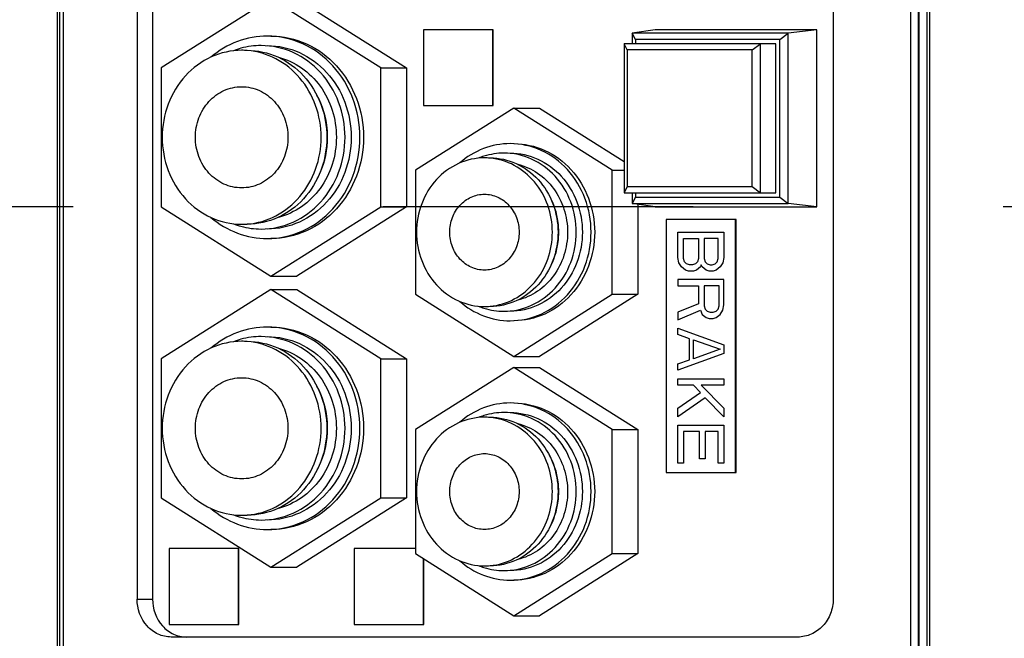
# Model space of a CAD drawing. Extents: x 0 to 594, y 0 to 420.
# Tile 6 of 104: x 82.57 to 90.35, y 175.39 to 180.28. Entities that reach past the tile are written whole.
import ezdxf

# ---------------------------------------------------------------- set-up
doc = ezdxf.new("R2010")
doc.units = 0
doc.header["$LTSCALE"] = 32.67
doc.linetypes.add('CENTER', pattern=[0.6, 0.375, -0.075, 0.075, -0.075])
doc.layers.get('0').update_dxf_attribs({"linetype": 'CONTINUOUS'})
for name, color, linetype in [('AXIS', 7, 'CONTINUOUS'), ('CHAMFER', 7, 'CONTINUOUS'), ('CRV', 7, 'CONTINUOUS'), ('DRAFT', 7, 'CONTINUOUS'), ('DRIV_DIM', 7, 'CONTINUOUS'), ('ROUND', 7, 'CONTINUOUS')]:
    doc.layers.add(name, color=color, linetype=linetype)
doc.styles.get("Standard").update_dxf_attribs({"font": 'txt', "width": 0.8})
doc.dimstyles.new('DIMSTYLE_1', dxfattribs={"dimtxt": 3.8, "dimasz": 1.8, "dimexe": 2, "dimexo": 1.5, "dimgap": 1.9, "dimtad": 1, "dimdec": 3, "dimlfac": 10, "dimtxsty": 'STANDARD', "dimblk": 'OPEN', "dimblk1": 'OPEN', "dimblk2": 'OPEN', "dimcen": 0.09, "dimazin": 2, "dimtp": 0.5, "dimtm": 0.5, "dimtfac": 1, "dimtdec": -1, "dimtofl": 0, "dimtmove": 0, "dimatfit": 3, "dimtolj": 1})

# ---------------------------------------------------------------- blocks, each defined once
blk = doc.blocks.new('*D0')
at = {"layer": 'DRIV_DIM', "color": 2, "linetype": 'CONTINUOUS'}
blk.add_line((239.529, 254.232), (249.3813, 265.1741), dxfattribs=at)
for points in [[(246.2876, 264.4209), (248.043, 263.6878), (247.1042, 265.3424)], [(56.7869, 180.6076), (57.3883, 178.8028), (58.0181, 180.5979)]]:
    blk.add_lwpolyline(points, dxfattribs=at)
for start, end in [(48, 114), (114, 180)]:
    blk.add_arc((171.6123, 178.8028), 114.2239, start, end, dxfattribs=at)
blk = doc.blocks.new('_OPEN')
at = {"color": 0, "linetype": 'BYBLOCK'}
for p, q in [((0, 0), (-1, 0.342)), ((-1, -0.342), (0, 0)), ((-1, 0), (0, 0))]:
    blk.add_line(p, q, dxfattribs=at)
blk = doc.blocks.new('*D1')
at = {"layer": 'DRIV_DIM', "color": 2, "linetype": 'CONTINUOUS'}
blk.add_line((239.529, 103.3736), (249.3813, 92.4316), dxfattribs=at)
for points in [[(58.0181, 177.0078), (57.3883, 178.8028), (56.7869, 176.998)], [(247.1042, 92.2633), (248.043, 93.9179), (246.2876, 93.1848)]]:
    blk.add_lwpolyline(points, dxfattribs=at)
for start, end in [(180, 246), (246, 312)]:
    blk.add_arc((171.6123, 178.8028), 114.2239, start, end, dxfattribs=at)

msp = doc.modelspace()

# ---------------------------------------------------------------- linework, layer by layer
at = {"color": 7, "linetype": 'CONTINUOUS'}
for p, q in [((84.55329, 180.44981), (83.68542, 179.90133)), ((85.42116, 179.90133), (84.55329, 180.44981)), ((84.75666, 180.44981), (85.62453, 179.90133)), ((85.75749, 180.20284), (85.75749, 179.60284)), ((86.30969, 180.20284), (85.75749, 180.20284)), ((86.30562, 179.60284), (86.30562, 180.20284)), ((86.30969, 179.60284), (86.30969, 180.20284)), ((88.54342, 178.91284), (88.54342, 180.09284)), ((83.68542, 179.90133), (83.68542, 178.80436)), ((85.42116, 178.80436), (85.42116, 179.90133)), ((85.42116, 179.90133), (85.62453, 179.90133)), ((85.62453, 179.90133), (85.62453, 178.80436)), ((86.47174, 179.58434), (85.69522, 179.09359)), ((85.75749, 179.60284), (86.30969, 179.60284)), ((87.24825, 179.09359), (86.47174, 179.58434)), ((86.47174, 179.58434), (86.6751, 179.58434)), ((86.6751, 179.58434), (87.34341, 179.16198)), ((85.69522, 179.09359), (85.69522, 178.1121)), ((87.24825, 178.1121), (87.24825, 179.09359)), ((87.24825, 179.09359), (87.34341, 179.09359)), ((83.68542, 178.80436), (84.55329, 178.25588)), ((84.55329, 178.25588), (85.42116, 178.80436)), ((85.62453, 178.80436), (84.75666, 178.25588)), ((85.42116, 178.80436), (85.62453, 178.80436)), ((87.45162, 178.82286), (87.45162, 178.1121)), ((87.67594, 178.70284), (87.67594, 176.70284)), ((88.22813, 178.70284), (87.67594, 178.70284)), ((88.22406, 176.70284), (88.22406, 178.70284)), ((88.22813, 176.70284), (88.22813, 178.70284)), ((84.55329, 178.25588), (84.75666, 178.25588)), ((84.55329, 178.14981), (83.68542, 177.60133)), ((85.42116, 177.60133), (84.55329, 178.14981)), ((84.55329, 178.14981), (84.75666, 178.14981)), ((84.75666, 178.14981), (85.62453, 177.60133)), ((85.69522, 178.1121), (86.47174, 177.62135)), ((86.47174, 177.62135), (87.24825, 178.1121)), ((87.45162, 178.1121), (86.6751, 177.62135)), ((87.24825, 178.1121), (87.45162, 178.1121)), ((83.68542, 177.60133), (83.68542, 176.50436)), ((85.42116, 176.50436), (85.42116, 177.60133)), ((85.42116, 177.60133), (85.62453, 177.60133)), ((85.62453, 177.60133), (85.62453, 176.50436)), ((86.47174, 177.62135), (86.6751, 177.62135)), ((86.47174, 177.53434), (85.69522, 177.04359)), ((87.24825, 177.04359), (86.47174, 177.53434)), ((86.47174, 177.53434), (86.6751, 177.53434)), ((86.6751, 177.53434), (87.45162, 177.04359)), ((85.69522, 177.04359), (85.69522, 176.0621)), ((87.24825, 176.0621), (87.24825, 177.04359)), ((87.24825, 177.04359), (87.45162, 177.04359)), ((87.45162, 177.04359), (87.45162, 176.0621)), ((87.67594, 176.70284), (88.22813, 176.70284)), ((83.68542, 176.50436), (84.55329, 175.95588)), ((84.55329, 175.95588), (85.42116, 176.50436)), ((85.62453, 176.50436), (84.75666, 175.95588)), ((85.42116, 176.50436), (85.62453, 176.50436)), ((83.74769, 176.10284), (83.74769, 175.50284)), ((84.29989, 176.10284), (83.74769, 176.10284)), ((84.29582, 175.50284), (84.29582, 176.10284)), ((84.29989, 175.50284), (84.29989, 176.10284)), ((85.20936, 176.10284), (85.20936, 175.50284)), ((85.69522, 176.10284), (85.20936, 176.10284)), ((85.69522, 176.0621), (86.47174, 175.57135)), ((85.75749, 175.50284), (85.75749, 176.02274)), ((85.76156, 175.50284), (85.76156, 176.02017)), ((86.47174, 175.57135), (87.24825, 176.0621)), ((87.45162, 176.0621), (86.6751, 175.57135)), ((87.24825, 176.0621), (87.45162, 176.0621)), ((84.55329, 175.95588), (84.75666, 175.95588)), ((86.47174, 175.57135), (86.6751, 175.57135)), ((83.74769, 175.50284), (84.29989, 175.50284)), ((85.20936, 175.50284), (85.76156, 175.50284))]:
    msp.add_line(p, q, dxfattribs=at)
for centre, radius, start, end in [((84.47926, 179.4577), 0.62053, 105.254386, 111.03627), ((84.4766, 179.46659), 0.61125, 90.055387, 105.233164), ((84.32143, 179.46602), 0.57432, 85.541392, 89.99778), ((86.39798, 178.69121), 0.53709, 107.524636, 112.29582), ((86.23987, 178.69938), 0.49096, 84.784595, 89.996671), ((84.47926, 179.24799), 0.62053, 248.96373, 254.745614), ((84.4766, 179.2391), 0.61125, 254.766836, 269.944613), ((84.32143, 179.23966), 0.57432, 270.00222, 274.458608), ((86.39798, 178.51448), 0.53709, 247.70418, 252.475364), ((86.23987, 178.50631), 0.49096, 270.003329, 275.215405), ((84.47926, 177.1577), 0.62053, 105.254386, 111.03627), ((84.4766, 177.16659), 0.61125, 90.055387, 105.233164), ((84.32143, 177.16602), 0.57432, 85.541392, 89.99778), ((86.39798, 176.64121), 0.53709, 107.524636, 112.29582), ((86.23987, 176.64938), 0.49096, 84.784595, 89.996671), ((84.47926, 176.94799), 0.62053, 248.96373, 254.745614), ((84.4766, 176.9391), 0.61125, 254.766836, 269.944613), ((84.32143, 176.93966), 0.57432, 270.00222, 274.458608), ((86.39798, 176.46448), 0.53709, 247.70418, 252.475364), ((86.23987, 176.45631), 0.49096, 270.003329, 275.215405)]:
    msp.add_arc(centre, radius, start, end, dxfattribs=at)
for points, knots in [([(84.52482, 180.15284), (84.44499, 180.15284), (84.28251, 180.12325), (84.14089, 180.03897), (84.0787, 179.9865)], [0, 0, 0, 0, 0.4952407, 1, 1, 1, 1]), ([(85.25565, 179.35284), (85.25565, 179.45656), (85.21871, 179.6636), (85.05864, 179.92907), (84.81591, 180.10977), (84.62023, 180.15284), (84.52482, 180.15284)], [0, 0, 0, 0, 0.2603384, 0.5147449, 0.7605185, 1, 1, 1, 1]), ([(84.55329, 180.15284), (84.6487, 180.15284), (84.84438, 180.10977), (85.08712, 179.92907), (85.24718, 179.6636), (85.28412, 179.45656), (85.28412, 179.35284)], [0, 0, 0, 0, 0.2394815, 0.4852551, 0.7396616, 1, 1, 1, 1]), ([(85.13833, 179.35284), (85.13833, 179.44684), (85.10485, 179.63447), (84.95979, 179.87505), (84.73981, 180.03881), (84.56248, 180.07784), (84.47601, 180.07784)], [0, 0, 0, 0, 0.2603384, 0.5147448, 0.7605185, 1, 1, 1, 1]), ([(84.52482, 180.07784), (84.61128, 180.07784), (84.78862, 180.03881), (85.0086, 179.87505), (85.15366, 179.63447), (85.18714, 179.44684), (85.18714, 179.35284)], [0, 0, 0, 0, 0.2394815, 0.4852552, 0.7396616, 1, 1, 1, 1]), ([(84.32145, 180.04034), (84.23946, 180.04034), (84.0713, 180.00333), (83.86269, 179.84804), (83.72514, 179.6199), (83.69339, 179.44198), (83.69339, 179.35284)], [0, 0, 0, 0, 0.2394815, 0.4852551, 0.7396615, 1, 1, 1, 1]), ([(84.94951, 179.35284), (84.94951, 179.43801), (84.92053, 179.60803), (84.79462, 179.82915), (84.6022, 179.98631), (84.44437, 180.0325), (84.36608, 180.0386)], [0, 0, 0, 0, 0.259836, 0.5142195, 0.7604055, 1, 1, 1, 1]), ([(84.36619, 180.04034), (84.44818, 180.04034), (84.61634, 180.00333), (84.82495, 179.84804), (84.9625, 179.6199), (84.99425, 179.44198), (84.99425, 179.35284)], [0, 0, 0, 0, 0.2394815, 0.4852552, 0.7396616, 1, 1, 1, 1]), ([(84.6118, 179.98562), (84.67667, 179.96894), (84.80297, 179.91023), (84.95195, 179.76154), (85.04787, 179.56884), (85.06981, 179.42493), (85.06981, 179.35284)], [0, 0, 0, 0, 0.240257, 0.487299, 0.7414375, 1, 1, 1, 1]), ([(83.95603, 179.35284), (83.95603, 179.4047), (83.9745, 179.50822), (84.05454, 179.64096), (84.17591, 179.73131), (84.27375, 179.75284), (84.32145, 179.75284)], [0, 0, 0, 0, 0.2603383, 0.5147451, 0.7605186, 1, 1, 1, 1]), ([(84.32145, 179.75284), (84.36916, 179.75284), (84.46699, 179.73131), (84.58836, 179.64096), (84.66839, 179.50822), (84.68687, 179.4047), (84.68687, 179.35284)], [0, 0, 0, 0, 0.2394814, 0.485255, 0.7396618, 1, 1, 1, 1]), ([(85.00067, 179.35284), (85.00067, 179.38504), (84.99218, 179.51195), (84.94845, 179.63662), (84.89854, 179.7173)], [0, 0, 0, 0, 0.2533929, 1, 1, 1, 1]), ([(83.69339, 179.35284), (83.69339, 179.26371), (83.72514, 179.08578), (83.86269, 178.85765), (84.0713, 178.70236), (84.23946, 178.66535), (84.32145, 178.66535)], [0, 0, 0, 0, 0.2603385, 0.5147449, 0.7605185, 1, 1, 1, 1]), ([(84.32145, 178.95285), (84.27375, 178.95285), (84.17591, 178.97438), (84.05454, 179.06473), (83.9745, 179.19746), (83.95603, 179.30098), (83.95603, 179.35284)], [0, 0, 0, 0, 0.2394814, 0.4852549, 0.7396617, 1, 1, 1, 1]), ([(84.68687, 179.35284), (84.68687, 179.30098), (84.66839, 179.19747), (84.58836, 179.06473), (84.46699, 178.97438), (84.36916, 178.95285), (84.32145, 178.95285)], [0, 0, 0, 0, 0.2603382, 0.514745, 0.7605186, 1, 1, 1, 1]), ([(84.36608, 178.66708), (84.44437, 178.67319), (84.6022, 178.71938), (84.79462, 178.87654), (84.92053, 179.09765), (84.94951, 179.26767), (84.94951, 179.35284)], [0, 0, 0, 0, 0.2395945, 0.4857805, 0.740164, 1, 1, 1, 1]), ([(84.99425, 179.35284), (84.99425, 179.26371), (84.9625, 179.08579), (84.82495, 178.85765), (84.61634, 178.70236), (84.44818, 178.66535), (84.36619, 178.66535)], [0, 0, 0, 0, 0.2603384, 0.5147448, 0.7605185, 1, 1, 1, 1]), ([(84.47601, 178.62785), (84.56248, 178.62785), (84.73981, 178.66688), (84.95979, 178.83064), (85.10485, 179.07122), (85.13833, 179.25885), (85.13833, 179.35284)], [0, 0, 0, 0, 0.2394815, 0.4852552, 0.7396616, 1, 1, 1, 1]), ([(85.18714, 179.35284), (85.18714, 179.25885), (85.15366, 179.07122), (85.0086, 178.83064), (84.78862, 178.66688), (84.61128, 178.62785), (84.52482, 178.62785)], [0, 0, 0, 0, 0.2603384, 0.5147448, 0.7605185, 1, 1, 1, 1]), ([(84.52482, 178.55285), (84.62023, 178.55285), (84.81591, 178.59592), (85.05864, 178.77662), (85.21871, 179.04209), (85.25565, 179.24912), (85.25565, 179.35284)], [0, 0, 0, 0, 0.2394815, 0.4852551, 0.7396616, 1, 1, 1, 1]), ([(85.28412, 179.35284), (85.28412, 179.24912), (85.24718, 179.04209), (85.08712, 178.77662), (84.84438, 178.59592), (84.6487, 178.55285), (84.55329, 178.55285)], [0, 0, 0, 0, 0.2603384, 0.5147449, 0.7605185, 1, 1, 1, 1]), ([(85.06981, 179.35284), (85.06981, 179.28076), (85.04787, 179.13685), (84.95195, 178.94414), (84.80297, 178.79545), (84.67667, 178.73675), (84.6118, 178.72007)], [0, 0, 0, 0, 0.2585625, 0.512701, 0.759743, 1, 1, 1, 1]), ([(84.89854, 178.98839), (84.91514, 179.01521), (84.97425, 179.12795), (85.00067, 179.25731), (85.00067, 179.35284)], [0, 0, 0, 0, 0.2482323, 1, 1, 1, 1]), ([(86.44326, 179.30284), (86.37161, 179.30284), (86.22564, 179.27554), (86.09938, 179.19803), (86.04433, 179.14993)], [0, 0, 0, 0, 0.4950203, 1, 1, 1, 1]), ([(87.08274, 178.60284), (87.08274, 178.6936), (87.05042, 178.87476), (86.91036, 179.10704), (86.69797, 179.26515), (86.52675, 179.30284), (86.44326, 179.30284)], [0, 0, 0, 0, 0.2603384, 0.5147449, 0.7605186, 1, 1, 1, 1]), ([(86.47174, 179.30284), (86.55522, 179.30284), (86.72644, 179.26515), (86.93883, 179.10704), (87.07889, 178.87476), (87.11121, 178.6936), (87.11121, 178.60284)], [0, 0, 0, 0, 0.2394814, 0.4852551, 0.7396616, 1, 1, 1, 1]), ([(86.2399, 179.19034), (86.16983, 179.19034), (86.02613, 179.15871), (85.84787, 179.02601), (85.73032, 178.83106), (85.70319, 178.67901), (85.70319, 178.60284)], [0, 0, 0, 0, 0.2394815, 0.4852551, 0.7396617, 1, 1, 1, 1]), ([(86.28464, 179.19034), (86.3547, 179.19034), (86.4984, 179.15871), (86.67666, 179.02601), (86.79421, 178.83106), (86.82134, 178.67901), (86.82134, 178.60284)], [0, 0, 0, 0, 0.2394815, 0.4852552, 0.7396617, 1, 1, 1, 1]), ([(86.96542, 178.60284), (86.96542, 178.68387), (86.93656, 178.84562), (86.81151, 179.05302), (86.62187, 179.19419), (86.469, 179.22784), (86.39446, 179.22784)], [0, 0, 0, 0, 0.2603384, 0.5147449, 0.7605186, 1, 1, 1, 1]), ([(86.44326, 179.22784), (86.5178, 179.22784), (86.67068, 179.19419), (86.86031, 179.05302), (86.98536, 178.84562), (87.01423, 178.68387), (87.01423, 178.60284)], [0, 0, 0, 0, 0.2394814, 0.4852551, 0.7396616, 1, 1, 1, 1]), ([(86.7766, 178.60284), (86.7766, 178.67505), (86.75223, 178.81919), (86.64628, 179.00708), (86.48417, 179.14156), (86.35083, 179.18225), (86.2845, 179.18831)], [0, 0, 0, 0, 0.2597459, 0.5141202, 0.7603746, 1, 1, 1, 1]), ([(86.5027, 179.13993), (86.5583, 179.1265), (86.66685, 179.07771), (86.79521, 178.95173), (86.87796, 178.78743), (86.8969, 178.66445), (86.8969, 178.60284)], [0, 0, 0, 0, 0.2401804, 0.4871538, 0.7413228, 1, 1, 1, 1]), ([(85.96583, 178.60284), (85.96583, 178.64174), (85.97969, 178.71938), (86.03971, 178.81893), (86.13074, 178.88669), (86.20412, 178.90284), (86.2399, 178.90284)], [0, 0, 0, 0, 0.2603376, 0.5147448, 0.7605186, 1, 1, 1, 1]), ([(86.2399, 178.90284), (86.27567, 178.90284), (86.34905, 178.88669), (86.44008, 178.81893), (86.5001, 178.71938), (86.51396, 178.64174), (86.51396, 178.60284)], [0, 0, 0, 0, 0.2394814, 0.4852553, 0.7396625, 1, 1, 1, 1]), ([(86.82776, 178.60284), (86.82776, 178.62841), (86.82141, 178.72938), (86.78883, 178.82876), (86.75139, 178.89433)], [0, 0, 0, 0, 0.2529922, 1, 1, 1, 1]), ([(84.0787, 178.71918), (84.14089, 178.66672), (84.28251, 178.58244), (84.44499, 178.55285), (84.52482, 178.55285)], [0, 0, 0, 0, 0.5047593, 1, 1, 1, 1]), ([(85.70319, 178.60284), (85.70319, 178.52667), (85.73032, 178.37463), (85.84787, 178.17968), (86.02613, 178.04698), (86.16983, 178.01535), (86.2399, 178.01535)], [0, 0, 0, 0, 0.2603383, 0.5147449, 0.7605185, 1, 1, 1, 1]), ([(86.2399, 178.30285), (86.20412, 178.30285), (86.13074, 178.319), (86.03971, 178.38676), (85.97969, 178.48631), (85.96583, 178.56395), (85.96583, 178.60284)], [0, 0, 0, 0, 0.2394814, 0.4852552, 0.7396624, 1, 1, 1, 1]), ([(86.51396, 178.60284), (86.51396, 178.56395), (86.5001, 178.48631), (86.44008, 178.38676), (86.34905, 178.319), (86.27567, 178.30285), (86.2399, 178.30285)], [0, 0, 0, 0, 0.2603375, 0.5147447, 0.7605186, 1, 1, 1, 1]), ([(86.2845, 178.01738), (86.35083, 178.02343), (86.48417, 178.06413), (86.64628, 178.1986), (86.75223, 178.3865), (86.7766, 178.53064), (86.7766, 178.60284)], [0, 0, 0, 0, 0.2396254, 0.4858798, 0.7402541, 1, 1, 1, 1]), ([(86.82134, 178.60284), (86.82134, 178.52667), (86.79421, 178.37463), (86.67666, 178.17968), (86.4984, 178.04698), (86.3547, 178.01535), (86.28464, 178.01535)], [0, 0, 0, 0, 0.2603383, 0.5147448, 0.7605185, 1, 1, 1, 1]), ([(86.39446, 177.97785), (86.469, 177.97785), (86.62187, 178.0115), (86.81151, 178.15267), (86.93656, 178.36006), (86.96542, 178.52181), (86.96542, 178.60284)], [0, 0, 0, 0, 0.2394814, 0.4852551, 0.7396616, 1, 1, 1, 1]), ([(87.01423, 178.60284), (87.01423, 178.52181), (86.98536, 178.36006), (86.86031, 178.15267), (86.67068, 178.0115), (86.5178, 177.97785), (86.44326, 177.97785)], [0, 0, 0, 0, 0.2603384, 0.5147449, 0.7605186, 1, 1, 1, 1]), ([(86.44326, 177.90285), (86.52675, 177.90285), (86.69797, 177.94054), (86.91036, 178.09865), (87.05042, 178.33093), (87.08274, 178.51209), (87.08274, 178.60284)], [0, 0, 0, 0, 0.2394814, 0.4852551, 0.7396616, 1, 1, 1, 1]), ([(87.11121, 178.60284), (87.11121, 178.51209), (87.07889, 178.33093), (86.93883, 178.09865), (86.72644, 177.94054), (86.55522, 177.90285), (86.47174, 177.90285)], [0, 0, 0, 0, 0.2603384, 0.5147449, 0.7605186, 1, 1, 1, 1]), ([(86.8969, 178.60284), (86.8969, 178.54124), (86.87796, 178.41825), (86.79521, 178.25395), (86.66685, 178.12798), (86.5583, 178.07919), (86.5027, 178.06576)], [0, 0, 0, 0, 0.2586772, 0.5128462, 0.7598196, 1, 1, 1, 1]), ([(86.75139, 178.31136), (86.78883, 178.37693), (86.82141, 178.47631), (86.82776, 178.57727), (86.82776, 178.60284)], [0, 0, 0, 0, 0.7470078, 1, 1, 1, 1]), ([(86.04433, 178.05576), (86.09938, 178.00766), (86.22564, 177.93014), (86.37161, 177.90285), (86.44326, 177.90285)], [0, 0, 0, 0, 0.5049797, 1, 1, 1, 1]), ([(84.52482, 177.85284), (84.44499, 177.85284), (84.28251, 177.82325), (84.14089, 177.73897), (84.0787, 177.6865)], [0, 0, 0, 0, 0.4952407, 1, 1, 1, 1]), ([(85.25565, 177.05284), (85.25565, 177.15656), (85.21871, 177.3636), (85.05864, 177.62907), (84.81591, 177.80977), (84.62023, 177.85284), (84.52482, 177.85284)], [0, 0, 0, 0, 0.2603384, 0.5147449, 0.7605185, 1, 1, 1, 1]), ([(84.55329, 177.85284), (84.6487, 177.85284), (84.84438, 177.80977), (85.08712, 177.62907), (85.24718, 177.3636), (85.28412, 177.15656), (85.28412, 177.05284)], [0, 0, 0, 0, 0.2394815, 0.4852551, 0.7396616, 1, 1, 1, 1]), ([(84.32145, 177.74034), (84.23946, 177.74034), (84.0713, 177.70333), (83.86269, 177.54804), (83.72514, 177.3199), (83.69339, 177.14198), (83.69339, 177.05284)], [0, 0, 0, 0, 0.2394815, 0.4852551, 0.7396615, 1, 1, 1, 1]), ([(84.94951, 177.05284), (84.94951, 177.13801), (84.92053, 177.30803), (84.79462, 177.52915), (84.6022, 177.68631), (84.44437, 177.7325), (84.36608, 177.7386)], [0, 0, 0, 0, 0.259836, 0.5142195, 0.7604055, 1, 1, 1, 1]), ([(84.36619, 177.74034), (84.44818, 177.74034), (84.61634, 177.70333), (84.82495, 177.54804), (84.9625, 177.3199), (84.99425, 177.14198), (84.99425, 177.05284)], [0, 0, 0, 0, 0.2394815, 0.4852552, 0.7396616, 1, 1, 1, 1]), ([(85.13833, 177.05284), (85.13833, 177.14684), (85.10485, 177.33447), (84.95979, 177.57505), (84.73981, 177.73881), (84.56248, 177.77784), (84.47601, 177.77784)], [0, 0, 0, 0, 0.2603384, 0.5147448, 0.7605185, 1, 1, 1, 1]), ([(84.52482, 177.77784), (84.61128, 177.77784), (84.78862, 177.73881), (85.0086, 177.57505), (85.15366, 177.33447), (85.18714, 177.14684), (85.18714, 177.05284)], [0, 0, 0, 0, 0.2394815, 0.4852552, 0.7396616, 1, 1, 1, 1]), ([(84.6118, 177.68562), (84.67667, 177.66894), (84.80297, 177.61023), (84.95195, 177.46154), (85.04787, 177.26884), (85.06981, 177.12493), (85.06981, 177.05284)], [0, 0, 0, 0, 0.240257, 0.487299, 0.7414375, 1, 1, 1, 1]), ([(83.95603, 177.05284), (83.95603, 177.1047), (83.9745, 177.20822), (84.05454, 177.34096), (84.17591, 177.43131), (84.27375, 177.45284), (84.32145, 177.45284)], [0, 0, 0, 0, 0.2603383, 0.5147451, 0.7605186, 1, 1, 1, 1]), ([(84.32145, 177.45284), (84.36916, 177.45284), (84.46699, 177.43131), (84.58836, 177.34096), (84.66839, 177.20822), (84.68687, 177.1047), (84.68687, 177.05284)], [0, 0, 0, 0, 0.2394814, 0.485255, 0.7396618, 1, 1, 1, 1]), ([(85.00067, 177.05284), (85.00067, 177.08504), (84.99218, 177.21195), (84.94845, 177.33662), (84.89854, 177.4173)], [0, 0, 0, 0, 0.2533929, 1, 1, 1, 1]), ([(86.44326, 177.25284), (86.37161, 177.25284), (86.22564, 177.22554), (86.09938, 177.14803), (86.04433, 177.09993)], [0, 0, 0, 0, 0.4950203, 1, 1, 1, 1]), ([(87.08274, 176.55284), (87.08274, 176.6436), (87.05042, 176.82476), (86.91036, 177.05704), (86.69797, 177.21515), (86.52675, 177.25284), (86.44326, 177.25284)], [0, 0, 0, 0, 0.2603384, 0.5147449, 0.7605186, 1, 1, 1, 1]), ([(86.47174, 177.25284), (86.55522, 177.25284), (86.72644, 177.21515), (86.93883, 177.05704), (87.07889, 176.82476), (87.11121, 176.6436), (87.11121, 176.55284)], [0, 0, 0, 0, 0.2394814, 0.4852551, 0.7396616, 1, 1, 1, 1]), ([(86.96542, 176.55284), (86.96542, 176.63387), (86.93656, 176.79562), (86.81151, 177.00302), (86.62187, 177.14419), (86.469, 177.17784), (86.39446, 177.17784)], [0, 0, 0, 0, 0.2603384, 0.5147449, 0.7605186, 1, 1, 1, 1]), ([(86.44326, 177.17784), (86.5178, 177.17784), (86.67068, 177.14419), (86.86031, 177.00302), (86.98536, 176.79562), (87.01423, 176.63387), (87.01423, 176.55284)], [0, 0, 0, 0, 0.2394814, 0.4852551, 0.7396616, 1, 1, 1, 1]), ([(86.2399, 177.14034), (86.16983, 177.14034), (86.02613, 177.10871), (85.84787, 176.97601), (85.73032, 176.78106), (85.70319, 176.62901), (85.70319, 176.55284)], [0, 0, 0, 0, 0.2394815, 0.4852551, 0.7396617, 1, 1, 1, 1]), ([(86.7766, 176.55284), (86.7766, 176.62505), (86.75223, 176.76919), (86.64628, 176.95708), (86.48417, 177.09156), (86.35083, 177.13225), (86.2845, 177.13831)], [0, 0, 0, 0, 0.2597459, 0.5141202, 0.7603746, 1, 1, 1, 1]), ([(86.28464, 177.14034), (86.3547, 177.14034), (86.4984, 177.10871), (86.67666, 176.97601), (86.79421, 176.78106), (86.82134, 176.62901), (86.82134, 176.55284)], [0, 0, 0, 0, 0.2394815, 0.4852552, 0.7396617, 1, 1, 1, 1]), ([(86.5027, 177.08993), (86.5583, 177.0765), (86.66685, 177.02771), (86.79521, 176.90173), (86.87796, 176.73743), (86.8969, 176.61445), (86.8969, 176.55284)], [0, 0, 0, 0, 0.2401804, 0.4871538, 0.7413228, 1, 1, 1, 1]), ([(83.69339, 177.05284), (83.69339, 176.96371), (83.72514, 176.78578), (83.86269, 176.55765), (84.0713, 176.40236), (84.23946, 176.36535), (84.32145, 176.36535)], [0, 0, 0, 0, 0.2603385, 0.5147449, 0.7605185, 1, 1, 1, 1]), ([(84.32145, 176.65285), (84.27375, 176.65285), (84.17591, 176.67438), (84.05454, 176.76473), (83.9745, 176.89746), (83.95603, 177.00098), (83.95603, 177.05284)], [0, 0, 0, 0, 0.2394814, 0.4852549, 0.7396617, 1, 1, 1, 1]), ([(84.68687, 177.05284), (84.68687, 177.00098), (84.66839, 176.89747), (84.58836, 176.76473), (84.46699, 176.67438), (84.36916, 176.65285), (84.32145, 176.65285)], [0, 0, 0, 0, 0.2603382, 0.514745, 0.7605186, 1, 1, 1, 1]), ([(84.36608, 176.36708), (84.44437, 176.37319), (84.6022, 176.41938), (84.79462, 176.57654), (84.92053, 176.79765), (84.94951, 176.96767), (84.94951, 177.05284)], [0, 0, 0, 0, 0.2395945, 0.4857805, 0.740164, 1, 1, 1, 1]), ([(84.99425, 177.05284), (84.99425, 176.96371), (84.9625, 176.78579), (84.82495, 176.55765), (84.61634, 176.40236), (84.44818, 176.36535), (84.36619, 176.36535)], [0, 0, 0, 0, 0.2603384, 0.5147448, 0.7605185, 1, 1, 1, 1]), ([(84.47601, 176.32785), (84.56248, 176.32785), (84.73981, 176.36688), (84.95979, 176.53064), (85.10485, 176.77122), (85.13833, 176.95885), (85.13833, 177.05284)], [0, 0, 0, 0, 0.2394815, 0.4852552, 0.7396616, 1, 1, 1, 1]), ([(85.18714, 177.05284), (85.18714, 176.95885), (85.15366, 176.77122), (85.0086, 176.53064), (84.78862, 176.36688), (84.61128, 176.32785), (84.52482, 176.32785)], [0, 0, 0, 0, 0.2603384, 0.5147448, 0.7605185, 1, 1, 1, 1]), ([(84.52482, 176.25285), (84.62023, 176.25285), (84.81591, 176.29592), (85.05864, 176.47662), (85.21871, 176.74209), (85.25565, 176.94912), (85.25565, 177.05284)], [0, 0, 0, 0, 0.2394815, 0.4852551, 0.7396616, 1, 1, 1, 1]), ([(85.28412, 177.05284), (85.28412, 176.94912), (85.24718, 176.74209), (85.08712, 176.47662), (84.84438, 176.29592), (84.6487, 176.25285), (84.55329, 176.25285)], [0, 0, 0, 0, 0.2603384, 0.5147449, 0.7605185, 1, 1, 1, 1]), ([(85.06981, 177.05284), (85.06981, 176.98076), (85.04787, 176.83685), (84.95195, 176.64414), (84.80297, 176.49545), (84.67667, 176.43675), (84.6118, 176.42007)], [0, 0, 0, 0, 0.2585625, 0.512701, 0.759743, 1, 1, 1, 1]), ([(84.89854, 176.68839), (84.91514, 176.71521), (84.97425, 176.82795), (85.00067, 176.95731), (85.00067, 177.05284)], [0, 0, 0, 0, 0.2482323, 1, 1, 1, 1]), ([(85.96583, 176.55284), (85.96583, 176.59174), (85.97969, 176.66938), (86.03971, 176.76893), (86.13074, 176.83669), (86.20412, 176.85284), (86.2399, 176.85284)], [0, 0, 0, 0, 0.2603376, 0.5147448, 0.7605186, 1, 1, 1, 1]), ([(86.2399, 176.85284), (86.27567, 176.85284), (86.34905, 176.83669), (86.44008, 176.76893), (86.5001, 176.66938), (86.51396, 176.59174), (86.51396, 176.55284)], [0, 0, 0, 0, 0.2394814, 0.4852553, 0.7396625, 1, 1, 1, 1]), ([(86.82776, 176.55284), (86.82776, 176.57841), (86.82141, 176.67938), (86.78883, 176.77876), (86.75139, 176.84433)], [0, 0, 0, 0, 0.2529922, 1, 1, 1, 1]), ([(85.70319, 176.55284), (85.70319, 176.47667), (85.73032, 176.32463), (85.84787, 176.12968), (86.02613, 175.99698), (86.16983, 175.96535), (86.2399, 175.96535)], [0, 0, 0, 0, 0.2603383, 0.5147449, 0.7605185, 1, 1, 1, 1]), ([(86.2399, 176.25285), (86.20412, 176.25285), (86.13074, 176.269), (86.03971, 176.33676), (85.97969, 176.43631), (85.96583, 176.51395), (85.96583, 176.55284)], [0, 0, 0, 0, 0.2394814, 0.4852552, 0.7396624, 1, 1, 1, 1]), ([(86.51396, 176.55284), (86.51396, 176.51395), (86.5001, 176.43631), (86.44008, 176.33676), (86.34905, 176.269), (86.27567, 176.25285), (86.2399, 176.25285)], [0, 0, 0, 0, 0.2603375, 0.5147447, 0.7605186, 1, 1, 1, 1]), ([(86.2845, 175.96738), (86.35083, 175.97343), (86.48417, 176.01413), (86.64628, 176.1486), (86.75223, 176.3365), (86.7766, 176.48064), (86.7766, 176.55284)], [0, 0, 0, 0, 0.2396254, 0.4858798, 0.7402541, 1, 1, 1, 1]), ([(86.82134, 176.55284), (86.82134, 176.47667), (86.79421, 176.32463), (86.67666, 176.12968), (86.4984, 175.99698), (86.3547, 175.96535), (86.28464, 175.96535)], [0, 0, 0, 0, 0.2603383, 0.5147448, 0.7605185, 1, 1, 1, 1]), ([(86.39446, 175.92785), (86.469, 175.92785), (86.62187, 175.9615), (86.81151, 176.10267), (86.93656, 176.31006), (86.96542, 176.47181), (86.96542, 176.55284)], [0, 0, 0, 0, 0.2394814, 0.4852551, 0.7396616, 1, 1, 1, 1]), ([(87.01423, 176.55284), (87.01423, 176.47181), (86.98536, 176.31006), (86.86031, 176.10267), (86.67068, 175.9615), (86.5178, 175.92785), (86.44326, 175.92785)], [0, 0, 0, 0, 0.2603384, 0.5147449, 0.7605186, 1, 1, 1, 1]), ([(86.44326, 175.85285), (86.52675, 175.85285), (86.69797, 175.89054), (86.91036, 176.04865), (87.05042, 176.28093), (87.08274, 176.46209), (87.08274, 176.55284)], [0, 0, 0, 0, 0.2394814, 0.4852551, 0.7396616, 1, 1, 1, 1]), ([(87.11121, 176.55284), (87.11121, 176.46209), (87.07889, 176.28093), (86.93883, 176.04865), (86.72644, 175.89054), (86.55522, 175.85285), (86.47174, 175.85285)], [0, 0, 0, 0, 0.2603384, 0.5147449, 0.7605186, 1, 1, 1, 1]), ([(86.8969, 176.55284), (86.8969, 176.49124), (86.87796, 176.36825), (86.79521, 176.20395), (86.66685, 176.07798), (86.5583, 176.02919), (86.5027, 176.01576)], [0, 0, 0, 0, 0.2586772, 0.5128462, 0.7598196, 1, 1, 1, 1]), ([(86.75139, 176.26136), (86.78883, 176.32693), (86.82141, 176.42631), (86.82776, 176.52727), (86.82776, 176.55284)], [0, 0, 0, 0, 0.7470078, 1, 1, 1, 1]), ([(84.0787, 176.41918), (84.14089, 176.36672), (84.28251, 176.28244), (84.44499, 176.25285), (84.52482, 176.25285)], [0, 0, 0, 0, 0.5047593, 1, 1, 1, 1]), ([(86.04433, 176.00576), (86.09938, 175.95766), (86.22564, 175.88014), (86.37161, 175.85285), (86.44326, 175.85285)], [0, 0, 0, 0, 0.5049797, 1, 1, 1, 1])]:
    msp.add_open_spline(points, degree=3, knots=knots, dxfattribs=at)
for points in [[(86.39446, 179.22784), (86.34109, 179.22784), (86.28714, 179.21943), (86.23625, 179.20337)], [(86.23625, 178.00232), (86.28714, 177.98625), (86.34109, 177.97785), (86.39446, 177.97785)], [(86.39446, 177.17784), (86.34109, 177.17784), (86.28714, 177.16943), (86.23625, 177.15337)], [(86.23625, 175.95232), (86.28714, 175.93625), (86.34109, 175.92785), (86.39446, 175.92785)]]:
    msp.add_open_spline(points, degree=3, dxfattribs=at)
at = {"layer": 'AXIS', "color": 7, "linetype": 'CENTER'}
msp.add_line((102.59069, 178.80284), (67.37005, 178.80284), dxfattribs=at)
at = {"layer": 'CHAMFER', "color": 7, "linetype": 'CONTINUOUS'}
for p, q in [((87.58865, 180.20284), (87.40828, 180.1765)), ((88.86761, 180.20284), (88.63912, 180.1765)), ((87.40828, 180.1765), (87.40828, 180.09284)), ((87.43462, 180.12657), (87.40828, 180.1765)), ((88.63912, 180.1765), (87.40828, 180.1765)), ((87.43462, 180.12657), (87.43462, 180.09284)), ((88.57423, 180.12657), (87.43462, 180.12657)), ((88.57423, 180.12657), (88.63912, 180.1765)), ((88.57423, 178.87912), (88.57423, 180.12657)), ((88.63912, 178.82918), (88.63912, 180.1765)), ((87.34341, 180.09284), (87.34341, 178.91284)), ((87.36875, 180.04284), (87.34341, 180.09284)), ((88.54342, 180.09284), (87.34341, 180.09284)), ((88.35538, 180.04284), (88.4214, 180.09284)), ((88.4214, 178.91284), (88.4214, 180.09284)), ((87.36875, 180.04284), (87.36875, 178.96284)), ((88.35538, 180.04284), (87.36875, 180.04284)), ((88.35538, 178.96284), (88.35538, 180.04284)), ((87.36875, 178.96284), (87.34341, 178.91284)), ((87.36875, 178.96284), (88.35538, 178.96284)), ((88.35538, 178.96284), (88.4214, 178.91284)), ((87.34341, 178.91284), (88.54342, 178.91284)), ((87.40828, 178.91284), (87.40828, 178.82918)), ((87.43462, 178.87912), (87.40828, 178.82918)), ((87.43462, 178.91284), (87.43462, 178.87912)), ((87.43462, 178.87912), (88.57423, 178.87912)), ((88.57423, 178.87912), (88.63912, 178.82918)), ((87.58865, 178.80284), (87.40828, 178.82918)), ((87.40828, 178.82918), (88.63912, 178.82918)), ((88.86761, 178.80284), (88.63912, 178.82918))]:
    msp.add_line(p, q, dxfattribs=at)
at = {"layer": 'CRV', "color": 4, "linetype": 'CONTINUOUS'}
for p, q in [((87.76729, 178.40284), (87.76729, 178.60284)), ((87.76729, 178.60284), (88.13271, 178.60284)), ((88.13271, 178.60284), (88.13271, 178.40284)), ((87.81394, 178.39451), (87.81394, 178.55284)), ((87.81394, 178.55284), (87.93056, 178.55284)), ((87.93056, 178.55284), (87.93056, 178.39451)), ((87.97721, 178.55284), (87.97721, 178.39451)), ((88.08606, 178.55284), (87.97721, 178.55284)), ((88.08606, 178.39451), (88.08606, 178.55284)), ((87.77507, 178.36118), (87.76729, 178.40284)), ((87.79839, 178.32784), (87.77507, 178.36118)), ((87.82172, 178.36951), (87.81394, 178.39451)), ((87.83727, 178.35284), (87.82172, 178.36951)), ((87.86059, 178.34451), (87.83727, 178.35284)), ((87.88391, 178.34451), (87.86059, 178.34451)), ((87.90724, 178.35284), (87.88391, 178.34451)), ((87.92279, 178.36951), (87.90724, 178.35284)), ((87.93056, 178.39451), (87.92279, 178.36951)), ((87.95389, 178.34451), (87.94611, 178.32784)), ((87.96166, 178.32784), (87.95389, 178.34451)), ((87.97721, 178.39451), (87.98499, 178.36951)), ((87.98499, 178.36951), (88.00054, 178.35284)), ((88.00054, 178.35284), (88.02386, 178.34451)), ((88.02386, 178.34451), (88.03941, 178.34451)), ((88.03941, 178.34451), (88.06274, 178.35284)), ((88.06274, 178.35284), (88.07829, 178.36951)), ((88.07829, 178.36951), (88.08606, 178.39451)), ((88.12493, 178.36118), (88.10161, 178.32784)), ((88.13271, 178.40284), (88.12493, 178.36118)), ((87.82949, 178.30284), (87.79839, 178.32784)), ((87.85281, 178.29451), (87.82949, 178.30284)), ((87.89169, 178.29451), (87.85281, 178.29451)), ((87.91501, 178.30284), (87.89169, 178.29451)), ((87.94611, 178.32784), (87.91501, 178.30284)), ((87.99276, 178.30284), (87.96166, 178.32784)), ((88.01609, 178.29451), (87.99276, 178.30284)), ((88.04719, 178.29451), (88.01609, 178.29451)), ((88.07051, 178.30284), (88.04719, 178.29451)), ((88.10161, 178.32784), (88.07051, 178.30284)), ((87.76729, 178.22784), (87.76729, 178.17784)), ((88.13271, 178.22784), (87.76729, 178.22784)), ((88.13271, 178.02784), (88.13271, 178.22784)), ((87.76729, 178.17784), (87.93056, 178.17784)), ((87.93056, 178.17784), (87.93056, 178.03618)), ((87.97721, 178.17784), (87.97721, 178.01951)), ((88.09384, 178.17784), (87.97721, 178.17784)), ((88.09384, 178.01951), (88.09384, 178.17784)), ((87.93056, 178.03618), (87.76729, 177.96951)), ((88.12493, 177.98618), (88.13271, 178.02784)), ((87.76729, 177.91118), (87.94611, 177.98618)), ((87.76729, 177.96951), (87.76729, 177.91118)), ((87.94611, 177.98618), (87.96166, 177.95284)), ((87.96166, 177.95284), (87.99276, 177.92784)), ((87.97721, 178.01951), (87.98499, 177.99451)), ((87.98499, 177.99451), (88.00054, 177.97784)), ((88.00054, 177.97784), (88.02386, 177.96951)), ((88.02386, 177.96951), (88.04719, 177.96951)), ((88.04719, 177.96951), (88.07051, 177.97784)), ((88.07051, 177.97784), (88.08606, 177.99451)), ((88.07051, 177.92784), (88.10161, 177.95284)), ((88.08606, 177.99451), (88.09384, 178.01951)), ((88.10161, 177.95284), (88.12493, 177.98618)), ((87.99276, 177.92784), (88.01609, 177.91951)), ((88.01609, 177.91951), (88.04719, 177.91951)), ((88.04719, 177.91951), (88.07051, 177.92784)), ((87.76729, 177.79451), (87.76729, 177.84451)), ((87.76729, 177.84451), (88.13271, 177.71118)), ((87.86059, 177.76118), (87.76729, 177.79451)), ((87.86059, 177.59451), (87.86059, 177.76118)), ((87.89169, 177.60284), (87.89169, 177.75284)), ((87.89169, 177.75284), (88.10161, 177.67784)), ((88.13271, 177.64451), (87.76729, 177.51118)), ((88.10161, 177.67784), (87.89169, 177.60284)), ((88.13271, 177.71118), (88.13271, 177.64451)), ((87.76729, 177.56118), (87.86059, 177.59451)), ((87.76729, 177.51118), (87.76729, 177.56118)), ((87.76729, 177.39451), (87.76729, 177.44451)), ((87.76729, 177.44451), (88.13271, 177.44451)), ((88.13271, 177.44451), (88.13271, 177.39451)), ((87.89169, 177.39451), (87.76729, 177.39451)), ((87.76729, 177.21118), (87.94611, 177.33618)), ((87.94611, 177.33618), (87.89169, 177.39451)), ((87.95389, 177.39451), (88.13271, 177.21118)), ((88.13271, 177.39451), (87.95389, 177.39451)), ((87.98499, 177.29451), (87.76729, 177.14451)), ((88.13271, 177.14451), (87.98499, 177.29451)), ((87.76729, 177.14451), (87.76729, 177.21118)), ((88.13271, 177.21118), (88.13271, 177.14451)), ((87.76729, 176.77784), (87.76729, 177.07784)), ((87.76729, 177.07784), (88.13271, 177.07784)), ((87.81394, 177.02784), (87.81394, 176.77784)), ((87.93834, 177.02784), (87.81394, 177.02784)), ((87.93834, 176.81118), (87.93834, 177.02784)), ((87.98499, 177.02784), (87.98499, 176.81118)), ((88.08606, 177.02784), (87.98499, 177.02784)), ((88.08606, 176.77784), (88.08606, 177.02784)), ((88.13271, 177.07784), (88.13271, 176.77784)), ((87.98499, 176.81118), (87.93834, 176.81118)), ((87.81394, 176.77784), (87.76729, 176.77784)), ((88.13271, 176.77784), (88.08606, 176.77784))]:
    msp.add_line(p, q, dxfattribs=at)
at = {"layer": 'DRAFT', "color": 7, "linetype": 'CONTINUOUS'}
for p, q in [((88.86761, 180.20284), (87.58865, 180.20284)), ((88.86761, 178.80284), (88.86761, 180.20284)), ((87.58865, 178.80284), (88.86761, 178.80284))]:
    msp.add_line(p, q, dxfattribs=at)
at = {"layer": 'ROUND', "color": 9, "linetype": 'CONTINUOUS'}
for p, q in [((89.75602, 183.82089), (89.75602, 173.78479)), ((82.86571, 174.80284), (82.86571, 182.80284)), ((82.91011, 182.80284), (82.91011, 174.80284)), ((89.6082, 174.80284), (89.6082, 182.80284)), ((89.67128, 174.80284), (89.67128, 182.80284)), ((89.67389, 182.80284), (89.67389, 174.80284)), ((89.7369, 182.80284), (89.7369, 174.80284)), ((83.49486, 175.70284), (83.61696, 175.70284))]:
    msp.add_line(p, q, dxfattribs=at)
at = {"layer": 'ROUND', "color": 7, "linetype": 'CONTINUOUS'}
for p, q in [((82.88258, 182.80284), (82.88258, 174.80284)), ((83.49486, 181.90284), (83.49486, 175.70284)), ((83.61696, 181.90284), (83.61696, 175.70284)), ((88.99595, 181.90284), (88.99595, 175.70284)), ((88.71562, 175.40284), (83.76465, 175.40284))]:
    msp.add_line(p, q, dxfattribs=at)
for points, knots in [([(83.76465, 175.40284), (83.72939, 175.40284), (83.65689, 175.41924), (83.53659, 175.50948), (83.49486, 175.62738), (83.49486, 175.70284)], [0, 0, 0, 0, 0.2397585, 0.4868642, 1, 1, 1, 1]), ([(83.61696, 175.70284), (83.61696, 175.62738), (83.65869, 175.50949), (83.77898, 175.41924), (83.85148, 175.40284), (83.88673, 175.40284)], [0, 0, 0, 0, 0.5131484, 0.7602501, 1, 1, 1, 1]), ([(88.99595, 175.70284), (88.99595, 175.6639), (88.98165, 175.58592), (88.91992, 175.48632), (88.82679, 175.41885), (88.75214, 175.40284), (88.71562, 175.40284)], [0, 0, 0, 0, 0.2579514, 0.5113565, 0.7581313, 1, 1, 1, 1])]:
    msp.add_open_spline(points, degree=3, knots=knots, dxfattribs=at)

# ---------------------------------------------------------------- dimensions: what is measured, and where the dimension line sits
at = {"layer": 'DRIV_DIM', "color": 2, "linetype": 'CONTINUOUS'}
for base, line1, line2, picture, middle in [((125.15322, 283.1516), ((237.76103, 252.26848), (238.52534, 253.11733)), ((60.03058, 178.80284), (58.88834, 178.80284)), '*D0', (93.31184, 261.96624)), ((125.15322, 74.45408), ((60.03058, 178.80284), (58.88834, 178.80284)), ((237.76103, 105.33721), (238.52534, 104.48836)), '*D1', (77.37091, 114.26082))]:
    dim = msp.add_angular_dim_2l(base=base, line1=line1, line2=line2, dimstyle='DIMSTYLE_1', override={"dimtad": 2}, dxfattribs=at)
    dim.commit()
    dim.dimension.update_dxf_attribs({"geometry": picture, "text_midpoint": middle, "dimtype": 162})

doc.saveas('drawing.dxf')
